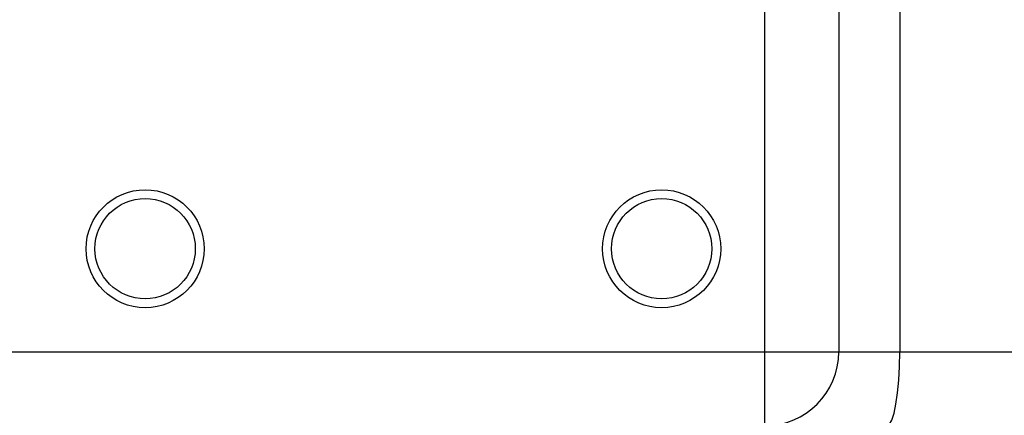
# Model space of a CAD drawing. Header units: millimetres. Extents: x -7 to 844, y 0 to 594.
# Tile 90 of 137: x 314.25 to 319.39, y 478.34 to 480.4. Entities that reach past the tile are written whole.
import ezdxf

# ---------------------------------------------------------------- set-up
doc = ezdxf.new("R2010")
doc.units = ezdxf.units.MM
doc.styles.add('SLDTEXTSTYLE2', font='HYSWLONGFANGSONG.TTF', dxfattribs={"bigfont": 'bigfont'})
doc.styles.add('SLDTEXTSTYLE3', font='HYSWLONGFANGSONG.TTF')
doc.dimstyles.new('SLDDIMSTYLE15', dxfattribs={"dimtxt": 9.875366, "dimasz": 4.884615, "dimexe": 0, "dimexo": 0.0625, "dimgap": 2.468842, "dimtad": 0, "dimtih": 1, "dimtoh": 1, "dimlfac": 5, "dimrnd": 1e-09, "dimzin": 12, "dimdsep": 46, "dimtxsty": 'SLDTEXTSTYLE3', "dimblk1": 'NONE', "dimblk2": 'NONE', "dimsah": 1, "dimcen": 0, "dimadec": 0, "dimazin": 3, "dimtfac": 1, "dimtdec": 3, "dimtmove": 0, "dimatfit": 3, "dimldrblk": 'NONE', "dimfxl": 1, "dimfrac": 2, "dimtolj": 1, "dimtzin": 12, "dimarcsym": 0})

# ---------------------------------------------------------------- blocks, each defined once
blk = doc.blocks.new('_D_55')
at = {"color": 7, "linetype": 'Continuous', "lineweight": 18}
blk.add_line((512.9103, 531.6318), (472.0115, 531.6318), dxfattribs=at)
at = {"color": 7, "linetype": 'Continuous', "lineweight": 18, "attachment_point": 1}
for s, insert, char_height, style in [('通', (502.6797, 543.5691), 9.2604, 'SLDTEXTSTYLE2'), ('%%c', (482.4208, 543.5691), 9.26042, 'SLDTEXTSTYLE3'), ('22', (494.0367, 543.5691), 9.26042, 'SLDTEXTSTYLE3'), ('8-', (472.0115, 543.5691), 9.26042, 'SLDTEXTSTYLE3')]:
    blk.add_mtext(s, dxfattribs=dict(at, insert=insert, char_height=char_height, style=style))
blk = doc.blocks.new('_None')

msp = doc.modelspace()

# ---------------------------------------------------------------- linework, layer by layer
at = {"color": 7, "linetype": 'Continuous', "lineweight": 25}
for p, q in [((318.139196, 478.668749), (318.139196, 481.361057)), ((318.523811, 481.361057), (318.523811, 478.668749)), ((318.841639, 481.361057), (318.841639, 478.668749)), ((313.908426, 478.668749), (318.139196, 478.668749)), ((318.139196, 478.284134), (318.139196, 478.668749)), ((318.139196, 478.668749), (318.523811, 478.668749)), ((318.523811, 478.668749), (318.841639, 478.668749)), ((318.841639, 478.668749), (327.799926, 478.668749))]:
    msp.add_line(p, q, dxfattribs=at)
at = {"color": 7, "linetype": 'Continuous', "lineweight": 25, "flags": 128}
msp.add_lwpolyline([(318.774851, 478.284134), (318.78788, 478.291524), (318.800409, 478.313411), (318.811956, 478.348953), (318.822077, 478.396785), (318.830383, 478.455068), (318.836555, 478.521563), (318.840355, 478.593714), (318.841639, 478.668749)], dxfattribs=at)
at = {"color": 7, "linetype": 'Continuous', "lineweight": 25}
for centre, radius in [((314.908426, 479.20721), 0.307692), ((317.600734, 479.20721), 0.307692), ((314.908426, 479.20721), 0.261538), ((317.600734, 479.20721), 0.261538)]:
    msp.add_circle(centre, radius, dxfattribs=at)
at = {"color": 7, "linetype": 'Continuous', "lineweight": 18}
msp.add_arc((304.29717, 482.130287), 43.076923, 262.7000494, 5.9555652, dxfattribs=at)
at = {"color": 7, "linetype": 'Continuous', "lineweight": 25}
msp.add_arc((318.139196, 478.668749), 0.384615, 270, 0, dxfattribs=at)

# ---------------------------------------------------------------- dimensions: what is measured, and where the dimension line sits
at = {"color": 7, "linetype": 'Continuous', "lineweight": 18}
dim = msp.add_diameter_dim_2p(p1=(3.286, 2.923341), p2=(0, 0), text='8-<>通', dimstyle='SLDDIMSTYLE15', dxfattribs=at)
dim.commit()
dim.dimension.update_dxf_attribs({"geometry": '_D_55', "text_midpoint": (491.667114, 539.014431), "dimtype": 163})

doc.saveas('drawing.dxf')
